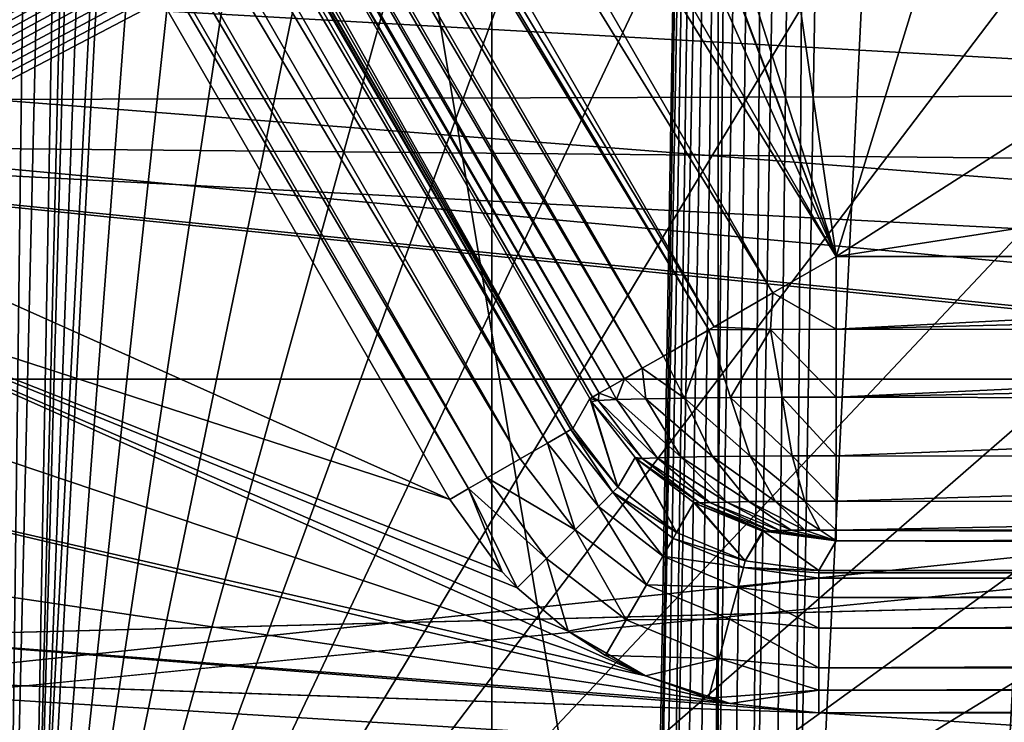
# Model space of a CAD drawing. Header units: millimetres. Extents: x -40 to 40, y -40 to 40.
# Tile 91 of 256: x -16.8 to -13.3, y -12.5 to -10.1. Entities that reach past the tile are written whole.
import ezdxf

# ---------------------------------------------------------------- set-up
doc = ezdxf.new("R2010")
doc.units = ezdxf.units.MM
doc.header["$LTSCALE"] = 26.699852
for name, color, linetype in [('1', 7, 'CONTINUOUS'), ('104', 7, 'CONTINUOUS'), ('109', 7, 'CONTINUOUS'), ('139', 7, 'CONTINUOUS'), ('16', 7, 'CONTINUOUS'), ('186', 7, 'CONTINUOUS'), ('397', 7, 'CONTINUOUS'), ('398', 7, 'CONTINUOUS'), ('406', 7, 'CONTINUOUS'), ('409', 7, 'CONTINUOUS'), ('410', 7, 'CONTINUOUS'), ('48', 7, 'CONTINUOUS'), ('60', 7, 'CONTINUOUS'), ('648', 7, 'CONTINUOUS'), ('649', 7, 'CONTINUOUS'), ('671', 7, 'CONTINUOUS'), ('672', 7, 'CONTINUOUS'), ('673', 7, 'CONTINUOUS'), ('674', 7, 'CONTINUOUS'), ('690', 7, 'CONTINUOUS'), ('691', 7, 'CONTINUOUS'), ('692', 7, 'CONTINUOUS'), ('701', 7, 'CONTINUOUS')]:
    doc.layers.add(name, color=color, linetype=linetype)

msp = doc.modelspace()

# ---------------------------------------------------------------- linework, layer by layer
at = {"layer": '1', "linetype": 'Continuous'}
for points in [[(-11.4672, 37.7988), (-15.1168, 36.4929), (-15.116, -36.4932), (-11.4672, 37.7988)], [(-11.4666, -37.799), (-11.4672, 37.7988), (-15.116, -36.4932), (-11.4666, -37.799)], [(-15.1168, 36.4929), (-18.6204, 34.8358), (-18.6197, -34.8362), (-15.1168, 36.4929)], [(-15.116, -36.4932), (-15.1168, 36.4929), (-18.6197, -34.8362), (-15.116, -36.4932)]]:
    msp.add_3dface(points, dxfattribs=at)
at = {"layer": '104', "linetype": 'Continuous'}
for points in [[(29.2335, -13.0155, -730), (30.4337, -9.8888, -730), (-30.4335, -9.8895, -730), (29.2335, -13.0155, -730)], [(-29.2331, -13.0163, -730), (29.2335, -13.0155, -730), (-30.4335, -9.8895, -730), (-29.2331, -13.0163, -730)]]:
    msp.add_3dface(points, dxfattribs=at)
at = {"layer": '109', "linetype": 'Continuous'}
for points in [[(-2.9282, -10.2915, -733), (-31.7401, -6.9868, -733), (-4.7685, -9.5787, -733), (-2.9282, -10.2915, -733)], [(-30.7984, -10.3781, -733), (-31.7401, -6.9868, -733), (-2.9282, -10.2915, -733), (-30.7984, -10.3781, -733)], [(-0.9877, -10.6543, -733), (-30.7984, -10.3781, -733), (-2.9282, -10.2915, -733), (-0.9877, -10.6543, -733)], [(-29.4959, -13.647, -733), (-30.7984, -10.3781, -733), (-0.9877, -10.6543, -733), (-29.4959, -13.647, -733)], [(0.9862, -10.6545, -733), (-29.4959, -13.647, -733), (-0.9877, -10.6543, -733), (0.9862, -10.6545, -733)], [(29.4957, -13.6475, -733), (-29.4959, -13.647, -733), (0.9862, -10.6545, -733), (29.4957, -13.6475, -733)]]:
    msp.add_3dface(points, dxfattribs=at)
at = {"layer": '139', "linetype": 'Continuous'}
for points in [[(-15.2642, -11.7415, -733), (-19.5129, -4.3825, -733), (-17.9059, -10.5612, -733), (-15.2642, -11.7415, -733)], [(-17.8453, -10.9038, -733), (-15.2642, -11.7415, -733), (-17.9059, -10.5612, -733), (-17.8453, -10.9038, -733)], [(-17.8656, -11.2525, -733), (-14.5754, -12.3617, -733), (-17.8453, -10.9038, -733), (-17.8656, -11.2525, -733)], [(-15.0799, -11.9951, -733), (-15.2642, -11.7415, -733), (-17.8453, -10.9038, -733), (-15.0799, -11.9951, -733)], [(-15.0264, -12.0515, -733), (-15.0799, -11.9951, -733), (-17.8453, -10.9038, -733), (-15.0264, -12.0515, -733)], [(-14.8469, -12.2049, -733), (-15.0264, -12.0515, -733), (-17.8453, -10.9038, -733), (-14.8469, -12.2049, -733)], [(-14.5754, -12.3617, -733), (-14.8469, -12.2049, -733), (-17.8453, -10.9038, -733), (-14.5754, -12.3617, -733)], [(-17.9657, -11.5865, -733), (-14.5754, -12.3617, -733), (-17.8656, -11.2525, -733), (-17.9657, -11.5865, -733)], [(-18.14, -11.888, -733), (-14.2772, -12.4586, -733), (-17.9657, -11.5865, -733), (-18.14, -11.888, -733)], [(-14.2772, -12.4586, -733), (-14.5754, -12.3617, -733), (-17.9657, -11.5865, -733), (-14.2772, -12.4586, -733)], [(-18.3788, -12.1409, -733), (-14.2772, -12.4586, -733), (-18.14, -11.888, -733), (-18.3788, -12.1409, -733)], [(-18.6699, -12.3321, -733), (-13.9654, -12.4913, -733), (-18.3788, -12.1409, -733), (-18.6699, -12.3321, -733)], [(-13.9654, -12.4913, -733), (-14.2772, -12.4586, -733), (-18.3788, -12.1409, -733), (-13.9654, -12.4913, -733)], [(-14.7156, -12.2902, -733), (-14.8469, -12.2049, -733), (-14.5754, -12.3617, -733), (-14.7156, -12.2902, -733)], [(-18.9964, -12.4509, -733), (24.9125, -15, -733), (-18.6699, -12.3321, -733), (-18.9964, -12.4509, -733)], [(24.9125, -15, -733), (-13.9654, -12.4913, -733), (-18.6699, -12.3321, -733), (24.9125, -15, -733)], [(-14.3535, -12.4402, -733), (-14.5754, -12.3617, -733), (-14.2772, -12.4586, -733), (-14.3535, -12.4402, -733)], [(-19.3426, -12.4913, -733), (24.9125, -15, -733), (-18.9964, -12.4509, -733), (-19.3426, -12.4913, -733)], [(-24.9125, -15, -733), (24.9125, -15, -733), (-19.3426, -12.4913, -733), (-24.9125, -15, -733)], [(-13.9654, -12.4913, -733), (24.9125, -15, -733), (13.9654, -12.4913, -733), (-13.9654, -12.4913, -733)]]:
    msp.add_3dface(points, dxfattribs=at)
at = {"layer": '16', "linetype": 'Continuous'}
for points in [[(-7.6747, -10.5065, -3.5), (-32.7611, -9.0945, -3.5), (-8.0387, -9.8129, -3.5), (-7.6747, -10.5065, -3.5)], [(-7.1551, -11.0929, -3.5), (-32.7611, -9.0945, -3.5), (-7.6747, -10.5065, -3.5), (-7.1551, -11.0929, -3.5)], [(-6.5105, -11.5379, -3.5), (-32.7611, -9.0945, -3.5), (-7.1551, -11.0929, -3.5), (-6.5105, -11.5379, -3.5)], [(-5.7778, -11.8158, -3.5), (-32.7611, -9.0945, -3.5), (-6.5105, -11.5379, -3.5), (-5.7778, -11.8158, -3.5)], [(-5, -11.9103, -3.5), (-32.7611, -9.0945, -3.5), (-5.7778, -11.8158, -3.5), (-5, -11.9103, -3.5)], [(-31.5859, -12.5831, -3.5), (-32.7611, -9.0945, -3.5), (-5, -11.9103, -3.5), (-31.5859, -12.5831, -3.5)], [(31.5856, -12.5838, -3.5), (-31.5859, -12.5831, -3.5), (-5, -11.9103, -3.5), (31.5856, -12.5838, -3.5)]]:
    msp.add_3dface(points, dxfattribs=at)
at = {"layer": '186', "linetype": 'Continuous'}
for points in [[(-29.338, -10.8245, -823.8111), (-29.4123, -10.048, -823.8246), (-2.4565, -1.9913, -823.9652), (-29.338, -10.8245, -823.8111)], [(-29.1307, -11.5765, -823.7979), (-29.338, -10.8245, -823.8111), (-2.4565, -1.9913, -823.9652), (-29.1307, -11.5765, -823.7979)], [(-28.796, -12.2822, -823.7856), (-29.1307, -11.5765, -823.7979), (-2.4565, -1.9913, -823.9652), (-28.796, -12.2822, -823.7856)], [(-28.3448, -12.919, -823.7745), (-28.796, -12.2822, -823.7856), (-2.4565, -1.9913, -823.9652), (-28.3448, -12.919, -823.7745)], [(-27.7908, -13.4678, -823.7649), (-28.3448, -12.919, -823.7745), (-2.4565, -1.9913, -823.9652), (-27.7908, -13.4678, -823.7649)], [(-27.1505, -13.9127, -823.7572), (-27.7908, -13.4678, -823.7649), (-2.4565, -1.9913, -823.9652), (-27.1505, -13.9127, -823.7572)], [(-26.4426, -14.2406, -823.7514), (-27.1505, -13.9127, -823.7572), (-2.4565, -1.9913, -823.9652), (-26.4426, -14.2406, -823.7514)], [(-25.6898, -14.4411, -823.7479), (-26.4426, -14.2406, -823.7514), (-2.4565, -1.9913, -823.9652), (-25.6898, -14.4411, -823.7479)], [(-24.9125, -14.5088, -823.7467), (-25.6898, -14.4411, -823.7479), (-2.4565, -1.9913, -823.9652), (-24.9125, -14.5088, -823.7467)], [(-2.3791, -1.9973, -823.9651), (-24.9125, -14.5088, -823.7467), (-2.4565, -1.9913, -823.9652), (-2.3791, -1.9973, -823.9651)], [(-2.3036, -2.0152, -823.9648), (-24.9125, -14.5088, -823.7467), (-2.3791, -1.9973, -823.9651), (-2.3036, -2.0152, -823.9648)], [(-2.2318, -2.0446, -823.9643), (-24.9125, -14.5088, -823.7467), (-2.3036, -2.0152, -823.9648), (-2.2318, -2.0446, -823.9643)], [(-2.1654, -2.0848, -823.9636), (-24.9125, -14.5088, -823.7467), (-2.2318, -2.0446, -823.9643), (-2.1654, -2.0848, -823.9636)], [(-2.106, -2.1347, -823.9627), (-24.9125, -14.5088, -823.7467), (-2.1654, -2.0848, -823.9636), (-2.106, -2.1347, -823.9627)], [(-2.0551, -2.1931, -823.9617), (-24.9125, -14.5088, -823.7467), (-2.106, -2.1347, -823.9627), (-2.0551, -2.1931, -823.9617)], [(-2.0138, -2.2588, -823.9606), (-24.9125, -14.5088, -823.7467), (-2.0551, -2.1931, -823.9617), (-2.0138, -2.2588, -823.9606)], [(-1.9832, -2.3301, -823.9593), (-24.9125, -14.5088, -823.7467), (-2.0138, -2.2588, -823.9606), (-1.9832, -2.3301, -823.9593)], [(-1.964, -2.4052, -823.958), (-24.9125, -14.5088, -823.7467), (-1.9832, -2.3301, -823.9593), (-1.964, -2.4052, -823.958)], [(-1.9566, -2.4826, -823.9567), (-24.9125, -14.5088, -823.7467), (-1.964, -2.4052, -823.958), (-1.9566, -2.4826, -823.9567)], [(-1.7467, -14.5087, -823.7467), (-24.9125, -14.5088, -823.7467), (-1.9566, -2.4826, -823.9567), (-1.7467, -14.5087, -823.7467)]]:
    msp.add_3dface(points, dxfattribs=at)
at = {"layer": '397', "linetype": 'Continuous'}
for points in [[(-16.6401, 0, -743.5256), (-16.9763, -14.5119, -743.3036), (-16.7818, 0, -743.5996), (-16.6401, 0, -743.5256)], [(-16.4823, 0, -743.5), (-16.8245, -14.5101, -743.2532), (-16.6401, 0, -743.5256), (-16.4823, 0, -743.5)], [(-16.7446, -14.5087, -743.2467), (-16.8245, -14.5101, -743.2532), (-16.4823, 0, -743.5), (-16.7446, -14.5087, -743.2467)], [(-16.9024, -14.5111, -743.2723), (-16.9763, -14.5119, -743.3036), (-16.6401, 0, -743.5256), (-16.9024, -14.5111, -743.2723)], [(-16.8245, -14.5101, -743.2532), (-16.9024, -14.5111, -743.2723), (-16.6401, 0, -743.5256), (-16.8245, -14.5101, -743.2532)]]:
    msp.add_3dface(points, dxfattribs=at)
at = {"layer": '398', "linetype": 'Continuous'}
for points in [[(-16.3636, -0.8161, -743.4858), (-16.7446, -14.5087, -743.2467), (-16.3951, 0, -743.5), (-16.3636, -0.8161, -743.4858)], [(-16.7446, -14.5087, -743.2467), (-16.4823, 0, -743.5), (-16.3951, 0, -743.5), (-16.7446, -14.5087, -743.2467)], [(-16.2681, -1.627, -743.4716), (-16.7446, -14.5087, -743.2467), (-16.3636, -0.8161, -743.4858), (-16.2681, -1.627, -743.4716)], [(-16.1093, -2.4279, -743.4576), (-16.7446, -14.5087, -743.2467), (-16.2681, -1.627, -743.4716), (-16.1093, -2.4279, -743.4576)], [(-15.888, -3.2139, -743.4439), (-16.7446, -14.5087, -743.2467), (-16.1093, -2.4279, -743.4576), (-15.888, -3.2139, -743.4439)], [(-15.6059, -3.98, -743.4305), (-16.7446, -14.5087, -743.2467), (-15.888, -3.2139, -743.4439), (-15.6059, -3.98, -743.4305)], [(-15.2646, -4.7211, -743.4176), (-16.7446, -14.5087, -743.2467), (-15.6059, -3.98, -743.4305), (-15.2646, -4.7211, -743.4176)], [(-14.8664, -5.4331, -743.4052), (-16.7446, -14.5087, -743.2467), (-15.2646, -4.7211, -743.4176), (-14.8664, -5.4331, -743.4052)], [(-14.4132, -6.1121, -743.3933), (-16.7446, -14.5087, -743.2467), (-14.8664, -5.4331, -743.4052), (-14.4132, -6.1121, -743.3933)], [(-13.9081, -6.7535, -743.3821), (-16.7446, -14.5087, -743.2467), (-14.4132, -6.1121, -743.3933), (-13.9081, -6.7535, -743.3821)], [(-13.3541, -7.3533, -743.3716), (-16.7446, -14.5087, -743.2467), (-13.9081, -6.7535, -743.3821), (-13.3541, -7.3533, -743.3716)], [(-12.7546, -7.908, -743.362), (-16.7446, -14.5087, -743.2467), (-13.3541, -7.3533, -743.3716), (-12.7546, -7.908, -743.362)], [(-12.1131, -8.4141, -743.3531), (-16.7446, -14.5087, -743.2467), (-12.7546, -7.908, -743.362), (-12.1131, -8.4141, -743.3531)], [(-11.4337, -8.8683, -743.3452), (-16.7446, -14.5087, -743.2467), (-12.1131, -8.4141, -743.3531), (-11.4337, -8.8683, -743.3452)], [(-10.7213, -9.2675, -743.3382), (-16.7446, -14.5087, -743.2467), (-11.4337, -8.8683, -743.3452), (-10.7213, -9.2675, -743.3382)], [(-9.98, -9.6094, -743.3323), (-16.7446, -14.5087, -743.2467), (-10.7213, -9.2675, -743.3382), (-9.98, -9.6094, -743.3323)], [(-9.214, -9.8922, -743.3273), (-16.7446, -14.5087, -743.2467), (-9.98, -9.6094, -743.3323), (-9.214, -9.8922, -743.3273)], [(-8.4281, -10.114, -743.3235), (-16.7446, -14.5087, -743.2467), (-9.214, -9.8922, -743.3273), (-8.4281, -10.114, -743.3235)], [(-7.6272, -10.2734, -743.3207), (-16.7446, -14.5087, -743.2467), (-8.4281, -10.114, -743.3235), (-7.6272, -10.2734, -743.3207)], [(16.7446, -14.5087, -743.2467), (-16.7446, -14.5087, -743.2467), (7.6272, -10.2734, -743.3207), (16.7446, -14.5087, -743.2467)], [(7.6272, -10.2734, -743.3207), (-16.7446, -14.5087, -743.2467), (6.8162, -10.3695, -743.319), (7.6272, -10.2734, -743.3207)], [(-6.8161, -10.3695, -743.319), (-16.7446, -14.5087, -743.2467), (-7.6272, -10.2734, -743.3207), (-6.8161, -10.3695, -743.319)], [(6.8162, -10.3695, -743.319), (-16.7446, -14.5087, -743.2467), (6, -10.4016, -743.3184), (6.8162, -10.3695, -743.319)], [(-6, -10.4016, -743.3184), (-16.7446, -14.5087, -743.2467), (-6.8161, -10.3695, -743.319), (-6, -10.4016, -743.3184)], [(6, -10.4016, -743.3184), (-16.7446, -14.5087, -743.2467), (-6, -10.4016, -743.3184), (6, -10.4016, -743.3184)]]:
    msp.add_3dface(points, dxfattribs=at)
at = {"layer": '406', "linetype": 'Continuous'}
for points in [[(-14.0554, -14.5087, -821.2533), (14.0554, -14.5087, -821.2533), (-13.8109, 0, -821), (-14.0554, -14.5087, -821.2533)], [(14.0554, -14.5087, -821.2533), (13.8109, 0, -821), (-13.8109, 0, -821), (14.0554, -14.5087, -821.2533)]]:
    msp.add_3dface(points, dxfattribs=at)
at = {"layer": '409', "linetype": 'Continuous'}
for points in [[(-14.5551, -14.5087, -820.7708), (-14.5465, -14.5099, -820.8471), (-14.3105, 0, -820.5175), (-14.5551, -14.5087, -820.7708)], [(-14.3105, 0, -820.5175), (-14.5465, -14.5099, -820.8471), (-14.2818, 0, -820.6678), (-14.3105, 0, -820.5175)], [(-14.0554, -14.5087, -821.2533), (-13.8109, 0, -821), (-13.962, 0, -820.9766), (-14.0554, -14.5087, -821.2533)], [(-14.5465, -14.5099, -820.8471), (-14.5264, -14.5109, -820.9211), (-14.2818, 0, -820.6678), (-14.5465, -14.5099, -820.8471)], [(-14.5264, -14.5109, -820.9211), (-14.4952, -14.5116, -820.9912), (-14.2818, 0, -820.6678), (-14.5264, -14.5109, -820.9211)], [(-14.4952, -14.5116, -820.9912), (-14.4537, -14.512, -821.0557), (-14.2091, 0, -820.8023), (-14.4952, -14.5116, -820.9912)], [(-14.2818, 0, -820.6678), (-14.4952, -14.5116, -820.9912), (-14.2091, 0, -820.8023), (-14.2818, 0, -820.6678)], [(-14.4537, -14.512, -821.0557), (-14.4028, -14.5121, -821.113), (-14.2091, 0, -820.8023), (-14.4537, -14.512, -821.0557)], [(-14.4028, -14.5121, -821.113), (-14.3437, -14.512, -821.1619), (-14.2091, 0, -820.8023), (-14.4028, -14.5121, -821.113)], [(-14.3437, -14.512, -821.1619), (-14.2778, -14.5116, -821.2012), (-14.0991, 0, -820.9086), (-14.3437, -14.512, -821.1619)], [(-14.2091, 0, -820.8023), (-14.3437, -14.512, -821.1619), (-14.0991, 0, -820.9086), (-14.2091, 0, -820.8023)], [(-14.2778, -14.5116, -821.2012), (-14.2067, -14.5109, -821.2299), (-14.0991, 0, -820.9086), (-14.2778, -14.5116, -821.2012)], [(-14.2067, -14.5109, -821.2299), (-14.132, -14.5099, -821.2474), (-13.962, 0, -820.9766), (-14.2067, -14.5109, -821.2299)], [(-14.0991, 0, -820.9086), (-14.2067, -14.5109, -821.2299), (-13.962, 0, -820.9766), (-14.0991, 0, -820.9086)], [(-14.132, -14.5099, -821.2474), (-14.0554, -14.5087, -821.2533), (-13.962, 0, -820.9766), (-14.132, -14.5099, -821.2474)]]:
    msp.add_3dface(points, dxfattribs=at)
at = {"layer": '410', "linetype": 'Continuous'}
for points in [[(-16.9819, 0, -744.0174), (-17.2442, -14.5087, -743.7641), (-14.5551, -14.5087, -820.7708), (-16.9819, 0, -744.0174)], [(-16.9819, 0, -744.0174), (-14.5551, -14.5087, -820.7708), (-14.3105, 0, -820.5175), (-16.9819, 0, -744.0174)]]:
    msp.add_3dface(points, dxfattribs=at)
at = {"layer": '48', "linetype": 'Continuous'}
for points in [[(-36.0695, -11.3179, -14), (-37.0296, -7.6101, -14), (-0.0011, -7.9465, -14), (-36.0695, -11.3179, -14)], [(36.0693, -11.3184, -14), (-36.0695, -11.3179, -14), (-0.0011, -7.9465, -14), (36.0693, -11.3184, -14)], [(36.0693, -11.3184, -14), (-34.7395, -14.9087, -14), (-36.0695, -11.3179, -14), (36.0693, -11.3184, -14)], [(36.0693, -11.3184, -14), (34.7392, -14.9093, -14), (-34.7395, -14.9087, -14), (36.0693, -11.3184, -14)]]:
    msp.add_3dface(points, dxfattribs=at)
at = {"layer": '60', "linetype": 'Continuous'}
for points in [[(-14.3201, 32.1649, -11.5), (-14.3194, -32.1653, -11.5), (-10.88, 33.4854, -11.5), (-14.3201, 32.1649, -11.5)], [(-14.3194, -32.1653, -11.5), (-10.8792, -33.4857, -11.5), (-10.88, 33.4854, -11.5), (-14.3194, -32.1653, -11.5)], [(-17.6035, 30.492, -11.5), (-17.6029, -30.4924, -11.5), (-14.3201, 32.1649, -11.5), (-17.6035, 30.492, -11.5)], [(-17.6029, -30.4924, -11.5), (-14.3194, -32.1653, -11.5), (-14.3201, 32.1649, -11.5), (-17.6029, -30.4924, -11.5)]]:
    msp.add_3dface(points, dxfattribs=at)
at = {"layer": '648', "linetype": 'Continuous'}
for points in [[(-17.5297, -2.7298, -740.5), (-18.0882, -3.6402, -740.5), (-13.9046, -10.8864, -740.5), (-17.5297, -2.7298, -740.5)], [(-16.7729, -3.3189, -740.5), (-17.5297, -2.7298, -740.5), (-13.9046, -10.8864, -740.5), (-16.7729, -3.3189, -740.5)], [(-16.184, -4.8328, -740.5), (-16.7729, -3.3189, -740.5), (-13.9046, -10.8864, -740.5), (-16.184, -4.8328, -740.5)], [(-15.3834, -6.2468, -740.5), (-16.184, -4.8328, -740.5), (-13.9046, -10.8864, -740.5), (-15.3834, -6.2468, -740.5)], [(-14.3883, -7.5304, -740.5), (-15.3834, -6.2468, -740.5), (-13.9046, -10.8864, -740.5), (-14.3883, -7.5304, -740.5)], [(-13.2194, -8.6574, -740.5), (-14.3883, -7.5304, -740.5), (-13.9046, -10.8864, -740.5), (-13.2194, -8.6574, -740.5)], [(-11.9004, -9.605, -740.5), (-13.2194, -8.6574, -740.5), (-13.9046, -10.8864, -740.5), (-11.9004, -9.605, -740.5)], [(-10.4595, -10.3529, -740.5), (-11.9004, -9.605, -740.5), (-13.9046, -10.8864, -740.5), (-10.4595, -10.3529, -740.5)], [(-8.9252, -10.8864, -740.5), (-10.4595, -10.3529, -740.5), (-13.9046, -10.8864, -740.5), (-8.9252, -10.8864, -740.5)]]:
    msp.add_3dface(points, dxfattribs=at)
at = {"layer": '649', "linetype": 'Continuous'}
for points in [[(-8.9252, -11.0178, -740.4913), (-8.9252, -10.8864, -740.5), (-13.9046, -11.1424, -740.4667), (-8.9252, -11.0178, -740.4913)], [(-8.9252, -10.8864, -740.5), (-13.9046, -10.8864, -740.5), (-13.9046, -11.1424, -740.4667), (-8.9252, -10.8864, -740.5)], [(-8.9252, -11.1507, -740.4644), (-8.9252, -11.0178, -740.4913), (-13.9046, -11.1424, -740.4667), (-8.9252, -11.1507, -740.4644)], [(-13.9046, -11.3816, -740.3688), (-8.9252, -11.1507, -740.4644), (-13.9046, -11.1424, -740.4667), (-13.9046, -11.3816, -740.3688)], [(-8.9252, -11.2757, -740.4211), (-8.9252, -11.1507, -740.4644), (-13.9046, -11.3816, -740.3688), (-8.9252, -11.2757, -740.4211)], [(-8.9252, -11.3932, -740.3621), (-8.9252, -11.2757, -740.4211), (-13.9046, -11.3816, -740.3688), (-8.9252, -11.3932, -740.3621)], [(-13.9046, -11.5877, -740.2129), (-8.9252, -11.3932, -740.3621), (-13.9046, -11.3816, -740.3688), (-13.9046, -11.5877, -740.2129)], [(-8.9252, -11.5977, -740.2029), (-8.9252, -11.3932, -740.3621), (-13.9046, -11.5877, -740.2129), (-8.9252, -11.5977, -740.2029)], [(-13.9046, -11.7469, -740.0094), (-8.9252, -11.5977, -740.2029), (-13.9046, -11.5877, -740.2129), (-13.9046, -11.7469, -740.0094)], [(-8.9252, -11.7514, -740.0017), (-8.9252, -11.5977, -740.2029), (-13.9046, -11.7469, -740.0094), (-8.9252, -11.7514, -740.0017)], [(-13.9046, -11.8487, -739.7718), (-8.9252, -11.7514, -740.0017), (-13.9046, -11.7469, -740.0094), (-13.9046, -11.8487, -739.7718)], [(-8.9252, -11.8487, -739.7718), (-8.9252, -11.7514, -740.0017), (-13.9046, -11.8487, -739.7718), (-8.9252, -11.8487, -739.7718)], [(-8.9252, -11.8758, -739.6453), (-8.9252, -11.8487, -739.7718), (-13.9046, -11.8487, -739.7718), (-8.9252, -11.8758, -739.6453)], [(-13.9046, -11.8862, -739.5175), (-8.9252, -11.8758, -739.6453), (-13.9046, -11.8487, -739.7718), (-13.9046, -11.8862, -739.5175)], [(-8.9252, -11.8862, -739.5175), (-8.9252, -11.8758, -739.6453), (-13.9046, -11.8862, -739.5175), (-8.9252, -11.8862, -739.5175)]]:
    msp.add_3dface(points, dxfattribs=at)
at = {"layer": '671', "linetype": 'Continuous'}
for points in [[(-13.9046, -10.8864, -740.5), (-18.0882, -3.6402, -740.5), (-18.31, -3.7682, -740.4667), (-13.9046, -10.8864, -740.5)], [(-18.31, -3.7682, -740.4667), (-18.5171, -3.8878, -740.3688), (-14.1265, -11.0145, -740.4666), (-18.31, -3.7682, -740.4667)], [(-13.9046, -10.8864, -740.5), (-18.31, -3.7682, -740.4667), (-14.1265, -11.0145, -740.4666), (-13.9046, -10.8864, -740.5)], [(-18.5171, -3.8878, -740.3688), (-18.6533, -3.9664, -740.2578), (-14.3335, -11.134, -740.3688), (-18.5171, -3.8878, -740.3688)], [(-14.1265, -11.0145, -740.4666), (-18.5171, -3.8878, -740.3688), (-14.3335, -11.134, -740.3688), (-14.1265, -11.0145, -740.4666)], [(-18.6533, -3.9664, -740.2578), (-18.695, -3.9905, -740.2135), (-14.3517, -11.1445, -740.3565), (-18.6533, -3.9664, -740.2578)], [(-14.3335, -11.134, -740.3688), (-18.6533, -3.9664, -740.2578), (-14.3517, -11.1445, -740.3565), (-14.3335, -11.134, -740.3688)], [(-18.695, -3.9905, -740.2135), (-18.7697, -4.0336, -740.1171), (-14.512, -11.237, -740.2129), (-18.695, -3.9905, -740.2135)], [(-14.3517, -11.1445, -740.3565), (-18.695, -3.9905, -740.2135), (-14.512, -11.237, -740.2129), (-14.3517, -11.1445, -740.3565)], [(-18.7697, -4.0336, -740.1171), (-18.8331, -4.0702, -740.0102), (-14.5865, -11.28, -740.1166), (-18.7697, -4.0336, -740.1171)], [(-14.512, -11.237, -740.2129), (-18.7697, -4.0336, -740.1171), (-14.5865, -11.28, -740.1166), (-14.512, -11.237, -740.2129)], [(-18.8331, -4.0702, -740.0102), (-18.8839, -4.0995, -739.8949), (-14.6495, -11.3164, -740.0101), (-18.8331, -4.0702, -740.0102)], [(-14.5865, -11.28, -740.1166), (-18.8331, -4.0702, -740.0102), (-14.6495, -11.3164, -740.0101), (-14.5865, -11.28, -740.1166)], [(-18.9214, -4.1212, -739.773), (-18.9449, -4.1348, -739.6465), (-14.7378, -11.3674, -739.7728), (-18.9214, -4.1212, -739.773)], [(-18.8839, -4.0995, -739.8949), (-18.9214, -4.1212, -739.773), (-14.7003, -11.3458, -739.8948), (-18.8839, -4.0995, -739.8949)], [(-14.7003, -11.3458, -739.8948), (-18.9214, -4.1212, -739.773), (-14.7378, -11.3674, -739.7728), (-14.7003, -11.3458, -739.8948)], [(-14.6495, -11.3164, -740.0101), (-18.8839, -4.0995, -739.8949), (-14.7003, -11.3458, -739.8948), (-14.6495, -11.3164, -740.0101)], [(-18.9449, -4.1348, -739.6465), (-18.9541, -4.1401, -739.5175), (-14.7614, -11.381, -739.6463), (-18.9449, -4.1348, -739.6465)], [(-14.7614, -11.381, -739.6463), (-18.9541, -4.1401, -739.5175), (-14.7705, -11.3863, -739.5175), (-14.7614, -11.381, -739.6463)], [(-14.7378, -11.3674, -739.7728), (-18.9449, -4.1348, -739.6465), (-14.7614, -11.381, -739.6463), (-14.7378, -11.3674, -739.7728)]]:
    msp.add_3dface(points, dxfattribs=at)
at = {"layer": '672', "linetype": 'Continuous'}
for points in [[(-13.9046, -11.1424, -740.4667), (-13.9046, -10.8864, -740.5), (-14.1265, -11.0145, -740.4666), (-13.9046, -11.1424, -740.4667)], [(-14.1265, -11.0145, -740.4666), (-14.3335, -11.134, -740.3688), (-14.1358, -11.1429, -740.4385), (-14.1265, -11.0145, -740.4666)], [(-13.9046, -11.1424, -740.4667), (-14.1265, -11.0145, -740.4666), (-14.1358, -11.1429, -740.4385), (-13.9046, -11.1424, -740.4667)], [(-14.3517, -11.1445, -740.3565), (-14.512, -11.237, -740.2129), (-14.438, -11.3848, -740.1835), (-14.3517, -11.1445, -740.3565)], [(-14.3517, -11.1445, -740.3565), (-14.438, -11.3848, -740.1835), (-14.2756, -11.383, -740.2847), (-14.3517, -11.1445, -740.3565)], [(-14.3335, -11.134, -740.3688), (-14.3517, -11.1445, -740.3565), (-14.1358, -11.1429, -740.4385), (-14.3335, -11.134, -740.3688)], [(-14.3517, -11.1445, -740.3565), (-14.2756, -11.383, -740.2847), (-14.1358, -11.1429, -740.4385), (-14.3517, -11.1445, -740.3565)], [(-14.2756, -11.383, -740.2847), (-14.0948, -11.3819, -740.3475), (-14.1358, -11.1429, -740.4385), (-14.2756, -11.383, -740.2847)], [(-13.9046, -11.3816, -740.3688), (-13.9046, -11.1424, -740.4667), (-14.1358, -11.1429, -740.4385), (-13.9046, -11.3816, -740.3688)], [(-14.0948, -11.3819, -740.3475), (-13.9046, -11.3816, -740.3688), (-14.1358, -11.1429, -740.4385), (-14.0948, -11.3819, -740.3475)], [(-14.512, -11.237, -740.2129), (-14.5865, -11.28, -740.1166), (-14.438, -11.3848, -740.1835), (-14.512, -11.237, -740.2129)], [(-14.5865, -11.28, -740.1166), (-14.6495, -11.3164, -740.0101), (-14.5739, -11.3872, -740.0489), (-14.5865, -11.28, -740.1166)], [(-14.5865, -11.28, -740.1166), (-14.5739, -11.3872, -740.0489), (-14.438, -11.3848, -740.1835), (-14.5865, -11.28, -740.1166)], [(-14.6495, -11.3164, -740.0101), (-14.7003, -11.3458, -739.8948), (-14.6768, -11.39, -739.8876), (-14.6495, -11.3164, -740.0101)], [(-14.6495, -11.3164, -740.0101), (-14.6768, -11.39, -739.8876), (-14.5739, -11.3872, -740.0489), (-14.6495, -11.3164, -740.0101)], [(-14.7003, -11.3458, -739.8948), (-14.7378, -11.3674, -739.7728), (-14.6768, -11.39, -739.8876), (-14.7003, -11.3458, -739.8948)], [(-14.7614, -11.381, -739.6463), (-14.7705, -11.3863, -739.5175), (-14.7414, -11.3931, -739.7075), (-14.7614, -11.381, -739.6463)], [(-14.7705, -11.3863, -739.5175), (-14.7646, -11.3964, -739.5176), (-14.7414, -11.3931, -739.7075), (-14.7705, -11.3863, -739.5175)], [(-14.7646, -11.3964, -739.5176), (-14.5863, -11.5971, -739.6742), (-14.7414, -11.3931, -739.7075), (-14.7646, -11.3964, -739.5176)], [(-14.6116, -11.5934, -739.5195), (-14.5863, -11.5971, -739.6742), (-14.7646, -11.3964, -739.5176), (-14.6116, -11.5934, -739.5195)], [(-14.7378, -11.3674, -739.7728), (-14.7614, -11.381, -739.6463), (-14.7414, -11.3931, -739.7075), (-14.7378, -11.3674, -739.7728)], [(-14.7378, -11.3674, -739.7728), (-14.7414, -11.3931, -739.7075), (-14.6768, -11.39, -739.8876), (-14.7378, -11.3674, -739.7728)], [(-14.7414, -11.3931, -739.7075), (-14.5336, -11.5945, -739.8209), (-14.6768, -11.39, -739.8876), (-14.7414, -11.3931, -739.7075)], [(-14.5863, -11.5971, -739.6742), (-14.5336, -11.5945, -739.8209), (-14.7414, -11.3931, -739.7075), (-14.5863, -11.5971, -739.6742)], [(-14.6768, -11.39, -739.8876), (-14.4498, -11.5922, -739.9523), (-14.5739, -11.3872, -740.0489), (-14.6768, -11.39, -739.8876)], [(-14.5336, -11.5945, -739.8209), (-14.4498, -11.5922, -739.9523), (-14.6768, -11.39, -739.8876), (-14.5336, -11.5945, -739.8209)], [(-14.5739, -11.3872, -740.0489), (-14.3391, -11.5903, -740.062), (-14.438, -11.3848, -740.1835), (-14.5739, -11.3872, -740.0489)], [(-14.4498, -11.5922, -739.9523), (-14.3391, -11.5903, -740.062), (-14.5739, -11.3872, -740.0489), (-14.4498, -11.5922, -739.9523)], [(-14.438, -11.3848, -740.1835), (-14.2068, -11.5889, -740.1444), (-14.2756, -11.383, -740.2847), (-14.438, -11.3848, -740.1835)], [(-14.3391, -11.5903, -740.062), (-14.2068, -11.5889, -740.1444), (-14.438, -11.3848, -740.1835), (-14.3391, -11.5903, -740.062)], [(-14.2756, -11.383, -740.2847), (-14.0596, -11.588, -740.1955), (-14.0948, -11.3819, -740.3475), (-14.2756, -11.383, -740.2847)], [(-14.2068, -11.5889, -740.1444), (-14.0596, -11.588, -740.1955), (-14.2756, -11.383, -740.2847), (-14.2068, -11.5889, -740.1444)], [(-13.9046, -11.5877, -740.2129), (-13.9046, -11.3816, -740.3688), (-14.0948, -11.3819, -740.3475), (-13.9046, -11.5877, -740.2129)], [(-14.0596, -11.588, -740.1955), (-13.9046, -11.5877, -740.2129), (-14.0948, -11.3819, -740.3475), (-14.0596, -11.588, -740.1955)], [(-14.6052, -11.5998, -739.5195), (-14.5863, -11.5971, -739.6742), (-14.6116, -11.5934, -739.5195), (-14.6052, -11.5998, -739.5195)], [(-14.6052, -11.5998, -739.5195), (-14.3856, -11.7536, -739.6293), (-14.5863, -11.5971, -739.6742), (-14.6052, -11.5998, -739.5195)], [(-14.4045, -11.7522, -739.5202), (-14.3856, -11.7536, -739.6293), (-14.6052, -11.5998, -739.5195), (-14.4045, -11.7522, -739.5202)], [(-14.5863, -11.5971, -739.6742), (-14.3484, -11.7518, -739.7328), (-14.5336, -11.5945, -739.8209), (-14.5863, -11.5971, -739.6742)], [(-14.3856, -11.7536, -739.6293), (-14.3484, -11.7518, -739.7328), (-14.5863, -11.5971, -739.6742), (-14.3856, -11.7536, -739.6293)], [(-14.5336, -11.5945, -739.8209), (-14.2893, -11.7501, -739.8255), (-14.4498, -11.5922, -739.9523), (-14.5336, -11.5945, -739.8209)], [(-14.3484, -11.7518, -739.7328), (-14.2893, -11.7501, -739.8255), (-14.5336, -11.5945, -739.8209), (-14.3484, -11.7518, -739.7328)], [(-14.4498, -11.5922, -739.9523), (-14.2112, -11.7488, -739.9029), (-14.3391, -11.5903, -740.062), (-14.4498, -11.5922, -739.9523)], [(-14.2893, -11.7501, -739.8255), (-14.2112, -11.7488, -739.9029), (-14.4498, -11.5922, -739.9523), (-14.2893, -11.7501, -739.8255)], [(-14.3391, -11.5903, -740.062), (-14.1178, -11.7478, -739.961), (-14.2068, -11.5889, -740.1444), (-14.3391, -11.5903, -740.062)], [(-14.2112, -11.7488, -739.9029), (-14.1178, -11.7478, -739.961), (-14.3391, -11.5903, -740.062), (-14.2112, -11.7488, -739.9029)], [(-14.2068, -11.5889, -740.1444), (-14.0139, -11.7471, -739.9971), (-14.0596, -11.588, -740.1955), (-14.2068, -11.5889, -740.1444)], [(-14.1178, -11.7478, -739.961), (-14.0139, -11.7471, -739.9971), (-14.2068, -11.5889, -740.1444), (-14.1178, -11.7478, -739.961)], [(-13.9046, -11.7469, -740.0094), (-13.9046, -11.5877, -740.2129), (-14.0596, -11.588, -740.1955), (-13.9046, -11.7469, -740.0094)], [(-14.0139, -11.7471, -739.9971), (-13.9046, -11.7469, -740.0094), (-14.0596, -11.588, -740.1955), (-14.0139, -11.7471, -739.9971)], [(-14.3989, -11.7555, -739.5202), (-14.3856, -11.7536, -739.6293), (-14.4045, -11.7522, -739.5202), (-14.3989, -11.7555, -739.5202)], [(-14.3989, -11.7555, -739.5202), (-14.1528, -11.8522, -739.5758), (-14.3856, -11.7536, -739.6293), (-14.3989, -11.7555, -739.5202)], [(-14.1634, -11.8521, -739.5195), (-14.1528, -11.8522, -739.5758), (-14.3989, -11.7555, -739.5202), (-14.1634, -11.8521, -739.5195)], [(-14.3856, -11.7536, -739.6293), (-14.1336, -11.8512, -739.6292), (-14.3484, -11.7518, -739.7328), (-14.3856, -11.7536, -739.6293)], [(-14.1528, -11.8522, -739.5758), (-14.1336, -11.8512, -739.6292), (-14.3856, -11.7536, -739.6293), (-14.1528, -11.8522, -739.5758)], [(-14.3484, -11.7518, -739.7328), (-14.1031, -11.8504, -739.677), (-14.2893, -11.7501, -739.8255), (-14.3484, -11.7518, -739.7328)], [(-14.1336, -11.8512, -739.6292), (-14.1031, -11.8504, -739.677), (-14.3484, -11.7518, -739.7328), (-14.1336, -11.8512, -739.6292)], [(-14.2893, -11.7501, -739.8255), (-14.0628, -11.8497, -739.7169), (-14.2112, -11.7488, -739.9029), (-14.2893, -11.7501, -739.8255)], [(-14.1031, -11.8504, -739.677), (-14.0628, -11.8497, -739.7169), (-14.2893, -11.7501, -739.8255), (-14.1031, -11.8504, -739.677)], [(-14.2112, -11.7488, -739.9029), (-14.0146, -11.8492, -739.7469), (-14.1178, -11.7478, -739.961), (-14.2112, -11.7488, -739.9029)], [(-14.0628, -11.8497, -739.7169), (-14.0146, -11.8492, -739.7469), (-14.2112, -11.7488, -739.9029), (-14.0628, -11.8497, -739.7169)], [(-14.1178, -11.7478, -739.961), (-13.961, -11.8488, -739.7655), (-14.0139, -11.7471, -739.9971), (-14.1178, -11.7478, -739.961)], [(-14.0146, -11.8492, -739.7469), (-13.961, -11.8488, -739.7655), (-14.1178, -11.7478, -739.961), (-14.0146, -11.8492, -739.7469)], [(-13.9046, -11.8487, -739.7718), (-13.9046, -11.7469, -740.0094), (-14.0139, -11.7471, -739.9971), (-13.9046, -11.8487, -739.7718)], [(-13.961, -11.8488, -739.7655), (-13.9046, -11.8487, -739.7718), (-14.0139, -11.7471, -739.9971), (-13.961, -11.8488, -739.7655)], [(-14.1031, -11.8504, -739.677), (-13.9046, -11.8862, -739.5175), (-14.0628, -11.8497, -739.7169), (-14.1031, -11.8504, -739.677)], [(-14.0628, -11.8497, -739.7169), (-13.9046, -11.8862, -739.5175), (-14.0146, -11.8492, -739.7469), (-14.0628, -11.8497, -739.7169)], [(-14.0146, -11.8492, -739.7469), (-13.9046, -11.8862, -739.5175), (-13.961, -11.8488, -739.7655), (-14.0146, -11.8492, -739.7469)], [(-13.9046, -11.8862, -739.5175), (-13.9046, -11.8487, -739.7718), (-13.961, -11.8488, -739.7655), (-13.9046, -11.8862, -739.5175)], [(-14.1596, -11.8531, -739.5194), (-14.1528, -11.8522, -739.5758), (-14.1634, -11.8521, -739.5195), (-14.1596, -11.8531, -739.5194)], [(-14.1596, -11.8531, -739.5194), (-13.9046, -11.8862, -739.5175), (-14.1528, -11.8522, -739.5758), (-14.1596, -11.8531, -739.5194)], [(-14.1528, -11.8522, -739.5758), (-13.9046, -11.8862, -739.5175), (-14.1336, -11.8512, -739.6292), (-14.1528, -11.8522, -739.5758)], [(-14.1336, -11.8512, -739.6292), (-13.9046, -11.8862, -739.5175), (-14.1031, -11.8504, -739.677), (-14.1336, -11.8512, -739.6292)]]:
    msp.add_3dface(points, dxfattribs=at)
at = {"layer": '673', "linetype": 'Continuous'}
for points in [[(-14.6728, -11.6982, -733.4903), (-14.7705, -11.3863, -739.5175), (-14.8313, -11.4915, -733.4913), (-14.6728, -11.6982, -733.4903)], [(-14.7646, -11.3964, -739.5176), (-14.7705, -11.3863, -739.5175), (-14.6728, -11.6982, -733.4903), (-14.7646, -11.3964, -739.5176)], [(-14.6116, -11.5934, -739.5195), (-14.7646, -11.3964, -739.5176), (-14.6728, -11.6982, -733.4903), (-14.6116, -11.5934, -739.5195)], [(-14.4655, -11.8574, -733.4899), (-14.6116, -11.5934, -739.5195), (-14.6728, -11.6982, -733.4903), (-14.4655, -11.8574, -733.4899)], [(-14.6052, -11.5998, -739.5195), (-14.6116, -11.5934, -739.5195), (-14.4655, -11.8574, -733.4899), (-14.6052, -11.5998, -739.5195)], [(-14.4045, -11.7522, -739.5202), (-14.6052, -11.5998, -739.5195), (-14.4655, -11.8574, -733.4899), (-14.4045, -11.7522, -739.5202)], [(-14.2242, -11.9574, -733.4903), (-14.4045, -11.7522, -739.5202), (-14.4655, -11.8574, -733.4899), (-14.2242, -11.9574, -733.4903)], [(-14.3989, -11.7555, -739.5202), (-14.4045, -11.7522, -739.5202), (-14.2242, -11.9574, -733.4903), (-14.3989, -11.7555, -739.5202)], [(-14.1634, -11.8521, -739.5195), (-14.3989, -11.7555, -739.5202), (-14.2242, -11.9574, -733.4903), (-14.1634, -11.8521, -739.5195)], [(-14.1596, -11.8531, -739.5194), (-14.1634, -11.8521, -739.5195), (-14.2242, -11.9574, -733.4903), (-14.1596, -11.8531, -739.5194)], [(-13.9654, -11.9914, -733.4913), (-14.1596, -11.8531, -739.5194), (-14.2242, -11.9574, -733.4903), (-13.9654, -11.9914, -733.4913)], [(-13.9046, -11.8862, -739.5175), (-14.1596, -11.8531, -739.5194), (-13.9654, -11.9914, -733.4913), (-13.9046, -11.8862, -739.5175)]]:
    msp.add_3dface(points, dxfattribs=at)
at = {"layer": '674', "linetype": 'Continuous'}
for points in [[(-13.9046, -11.8862, -739.5175), (-13.9654, -11.9914, -733.4913), (13.9654, -11.9914, -733.4913), (-13.9046, -11.8862, -739.5175)], [(-8.9252, -11.8862, -739.5175), (-13.9046, -11.8862, -739.5175), (13.9654, -11.9914, -733.4913), (-8.9252, -11.8862, -739.5175)]]:
    msp.add_3dface(points, dxfattribs=at)
at = {"layer": '690', "linetype": 'Continuous'}
for points in [[(13.9654, -11.9991, -733.4124), (13.9654, -11.9914, -733.4913), (-13.9654, -11.9987, -733.4146), (13.9654, -11.9991, -733.4124)], [(13.9654, -11.9914, -733.4913), (-13.9654, -11.9914, -733.4913), (-13.9654, -11.9987, -733.4146), (13.9654, -11.9914, -733.4913)], [(-13.9654, -12.0178, -733.3394), (13.9654, -11.9991, -733.4124), (-13.9654, -11.9987, -733.4146), (-13.9654, -12.0178, -733.3394)], [(13.9654, -12.0199, -733.3335), (13.9654, -11.9991, -733.4124), (-13.9654, -12.0178, -733.3394), (13.9654, -12.0199, -733.3335)], [(-13.9654, -12.0863, -733.2068), (13.9654, -12.0199, -733.3335), (-13.9654, -12.0178, -733.3394), (-13.9654, -12.0863, -733.2068)], [(13.9654, -12.0945, -733.1959), (13.9654, -12.0199, -733.3335), (-13.9654, -12.0863, -733.2068), (13.9654, -12.0945, -733.1959)], [(-13.9654, -12.1942, -733.0979), (13.9654, -12.0945, -733.1959), (-13.9654, -12.0863, -733.2068), (-13.9654, -12.1942, -733.0979)], [(13.9654, -12.2053, -733.0899), (13.9654, -12.0945, -733.1959), (-13.9654, -12.1942, -733.0979), (13.9654, -12.2053, -733.0899)], [(-13.9654, -12.3331, -733.0257), (13.9654, -12.2053, -733.0899), (-13.9654, -12.1942, -733.0979), (-13.9654, -12.3331, -733.0257)], [(13.9654, -12.339, -733.0238), (13.9654, -12.2053, -733.0899), (-13.9654, -12.3331, -733.0257), (13.9654, -12.339, -733.0238)], [(-13.9654, -12.4123, -733.0063), (13.9654, -12.339, -733.0238), (-13.9654, -12.3331, -733.0257), (-13.9654, -12.4123, -733.0063)], [(13.9654, -12.4145, -733.0059), (13.9654, -12.339, -733.0238), (-13.9654, -12.4123, -733.0063), (13.9654, -12.4145, -733.0059)], [(-13.9654, -12.4913, -733), (13.9654, -12.4145, -733.0059), (-13.9654, -12.4123, -733.0063), (-13.9654, -12.4913, -733)], [(-13.9654, -12.4913, -733), (13.9654, -12.4913, -733), (13.9654, -12.4145, -733.0059), (-13.9654, -12.4913, -733)]]:
    msp.add_3dface(points, dxfattribs=at)
at = {"layer": '691', "linetype": 'Continuous'}
for points in [[(-14.8559, -11.5057, -733.3335), (-14.69, -11.7155, -733.3454), (-14.8379, -11.4953, -733.4124), (-14.8559, -11.5057, -733.3335)], [(-14.6728, -11.6982, -733.4903), (-14.8313, -11.4915, -733.4913), (-14.8379, -11.4953, -733.4124), (-14.6728, -11.6982, -733.4903)], [(-14.69, -11.7155, -733.3454), (-14.6728, -11.6982, -733.4903), (-14.8379, -11.4953, -733.4124), (-14.69, -11.7155, -733.3454)], [(-14.9205, -11.543, -733.1959), (-14.741, -11.7664, -733.2046), (-14.8559, -11.5057, -733.3335), (-14.9205, -11.543, -733.1959)], [(-14.741, -11.7664, -733.2046), (-14.69, -11.7155, -733.3454), (-14.8559, -11.5057, -733.3335), (-14.741, -11.7664, -733.2046)], [(-15.0165, -11.5984, -733.0899), (-14.823, -11.8483, -733.091), (-14.9205, -11.543, -733.1959), (-15.0165, -11.5984, -733.0899)], [(-14.823, -11.8483, -733.091), (-14.741, -11.7664, -733.2046), (-14.9205, -11.543, -733.1959), (-14.823, -11.8483, -733.091)], [(-15.1323, -11.6653, -733.0238), (-14.823, -11.8483, -733.091), (-15.0165, -11.5984, -733.0899), (-15.1323, -11.6653, -733.0238)], [(-15.1977, -11.703, -733.0059), (-14.9236, -11.9488, -733.0216), (-15.1323, -11.6653, -733.0238), (-15.1977, -11.703, -733.0059)], [(-14.9236, -11.9488, -733.0216), (-14.823, -11.8483, -733.091), (-15.1323, -11.6653, -733.0238), (-14.9236, -11.9488, -733.0216)], [(-15.2642, -11.7415, -733), (-15.0799, -11.9951, -733), (-15.1977, -11.703, -733.0059), (-15.2642, -11.7415, -733)], [(-15.0799, -11.9951, -733), (-15.0264, -12.0515, -733), (-15.1977, -11.703, -733.0059), (-15.0799, -11.9951, -733)], [(-15.0264, -12.0515, -733), (-14.9236, -11.9488, -733.0216), (-15.1977, -11.703, -733.0059), (-15.0264, -12.0515, -733)], [(-14.4655, -11.8574, -733.4899), (-14.6728, -11.6982, -733.4903), (-14.69, -11.7155, -733.3454), (-14.4655, -11.8574, -733.4899)], [(-14.741, -11.7664, -733.2046), (-14.5139, -11.941, -733.2045), (-14.69, -11.7155, -733.3454), (-14.741, -11.7664, -733.2046)], [(-14.5139, -11.941, -733.2045), (-14.4778, -11.8786, -733.3452), (-14.69, -11.7155, -733.3454), (-14.5139, -11.941, -733.2045)], [(-14.4778, -11.8786, -733.3452), (-14.4655, -11.8574, -733.4899), (-14.69, -11.7155, -733.3454), (-14.4778, -11.8786, -733.3452)], [(-14.823, -11.8483, -733.091), (-14.5718, -12.0413, -733.0909), (-14.741, -11.7664, -733.2046), (-14.823, -11.8483, -733.091)], [(-14.5718, -12.0413, -733.0909), (-14.5139, -11.941, -733.2045), (-14.741, -11.7664, -733.2046), (-14.5718, -12.0413, -733.0909)], [(-14.9236, -11.9488, -733.0216), (-14.6429, -12.1644, -733.0216), (-14.823, -11.8483, -733.091), (-14.9236, -11.9488, -733.0216)], [(-14.6429, -12.1644, -733.0216), (-14.5718, -12.0413, -733.0909), (-14.823, -11.8483, -733.091), (-14.6429, -12.1644, -733.0216)], [(-14.5139, -11.941, -733.2045), (-14.2305, -11.9809, -733.3454), (-14.4778, -11.8786, -733.3452), (-14.5139, -11.941, -733.2045)], [(-14.2242, -11.9574, -733.4903), (-14.4655, -11.8574, -733.4899), (-14.4778, -11.8786, -733.3452), (-14.2242, -11.9574, -733.4903)], [(-14.2305, -11.9809, -733.3454), (-14.2242, -11.9574, -733.4903), (-14.4778, -11.8786, -733.3452), (-14.2305, -11.9809, -733.3454)], [(-15.0264, -12.0515, -733), (-14.8469, -12.2049, -733), (-14.9236, -11.9488, -733.0216), (-15.0264, -12.0515, -733)], [(-14.8469, -12.2049, -733), (-14.6429, -12.1644, -733.0216), (-14.9236, -11.9488, -733.0216), (-14.8469, -12.2049, -733)], [(-14.5718, -12.0413, -733.0909), (-14.2491, -12.0506, -733.2046), (-14.5139, -11.941, -733.2045), (-14.5718, -12.0413, -733.0909)], [(-14.2491, -12.0506, -733.2046), (-14.2305, -11.9809, -733.3454), (-14.5139, -11.941, -733.2045), (-14.2491, -12.0506, -733.2046)], [(-14.2491, -12.0506, -733.2046), (-13.9654, -12.0178, -733.3394), (-14.2305, -11.9809, -733.3454), (-14.2491, -12.0506, -733.2046)], [(-13.9654, -11.9914, -733.4913), (-14.2242, -11.9574, -733.4903), (-14.2305, -11.9809, -733.3454), (-13.9654, -11.9914, -733.4913)], [(-13.9654, -11.9987, -733.4146), (-13.9654, -11.9914, -733.4913), (-14.2305, -11.9809, -733.3454), (-13.9654, -11.9987, -733.4146)], [(-13.9654, -12.0178, -733.3394), (-13.9654, -11.9987, -733.4146), (-14.2305, -11.9809, -733.3454), (-13.9654, -12.0178, -733.3394)], [(-13.9654, -12.0863, -733.2068), (-13.9654, -12.0178, -733.3394), (-14.2491, -12.0506, -733.2046), (-13.9654, -12.0863, -733.2068)], [(-14.6429, -12.1644, -733.0216), (-14.2791, -12.1625, -733.091), (-14.5718, -12.0413, -733.0909), (-14.6429, -12.1644, -733.0216)], [(-14.2791, -12.1625, -733.091), (-14.2491, -12.0506, -733.2046), (-14.5718, -12.0413, -733.0909), (-14.2791, -12.1625, -733.091)], [(-14.2791, -12.1625, -733.091), (-13.9654, -12.1942, -733.0979), (-14.2491, -12.0506, -733.2046), (-14.2791, -12.1625, -733.091)], [(-13.9654, -12.1942, -733.0979), (-13.9654, -12.0863, -733.2068), (-14.2491, -12.0506, -733.2046), (-13.9654, -12.1942, -733.0979)], [(-14.8469, -12.2049, -733), (-14.7156, -12.2902, -733), (-14.6429, -12.1644, -733.0216), (-14.8469, -12.2049, -733)], [(-14.7156, -12.2902, -733), (-14.3159, -12.2999, -733.0216), (-14.6429, -12.1644, -733.0216), (-14.7156, -12.2902, -733)], [(-14.3159, -12.2999, -733.0216), (-14.2791, -12.1625, -733.091), (-14.6429, -12.1644, -733.0216), (-14.3159, -12.2999, -733.0216)], [(-14.3159, -12.2999, -733.0216), (-13.9654, -12.3331, -733.0257), (-14.2791, -12.1625, -733.091), (-14.3159, -12.2999, -733.0216)], [(-13.9654, -12.3331, -733.0257), (-13.9654, -12.1942, -733.0979), (-14.2791, -12.1625, -733.091), (-13.9654, -12.3331, -733.0257)], [(-14.7156, -12.2902, -733), (-14.5754, -12.3617, -733), (-14.3159, -12.2999, -733.0216), (-14.7156, -12.2902, -733)], [(-14.5754, -12.3617, -733), (-14.3535, -12.4402, -733), (-14.3159, -12.2999, -733.0216), (-14.5754, -12.3617, -733)], [(-14.3535, -12.4402, -733), (-13.9654, -12.4123, -733.0063), (-14.3159, -12.2999, -733.0216), (-14.3535, -12.4402, -733)], [(-13.9654, -12.4123, -733.0063), (-13.9654, -12.3331, -733.0257), (-14.3159, -12.2999, -733.0216), (-13.9654, -12.4123, -733.0063)], [(-14.3535, -12.4402, -733), (-14.2772, -12.4586, -733), (-13.9654, -12.4123, -733.0063), (-14.3535, -12.4402, -733)], [(-14.2772, -12.4586, -733), (-13.9654, -12.4913, -733), (-13.9654, -12.4123, -733.0063), (-14.2772, -12.4586, -733)]]:
    msp.add_3dface(points, dxfattribs=at)
at = {"layer": '692', "linetype": 'Continuous'}
for points in [[(-19.1622, -4.18, -733.2068), (-14.8559, -11.5057, -733.3335), (-19.1028, -4.1458, -733.3394), (-19.1622, -4.18, -733.2068)], [(-19.1028, -4.1458, -733.3394), (-14.8379, -11.4953, -733.4124), (-19.0863, -4.1362, -733.4146), (-19.1028, -4.1458, -733.3394)], [(-14.8559, -11.5057, -733.3335), (-14.8379, -11.4953, -733.4124), (-19.1028, -4.1458, -733.3394), (-14.8559, -11.5057, -733.3335)], [(-14.8313, -11.4915, -733.4913), (-19.08, -4.1326, -733.4913), (-19.0863, -4.1362, -733.4146), (-14.8313, -11.4915, -733.4913)], [(-14.8379, -11.4953, -733.4124), (-14.8313, -11.4915, -733.4913), (-19.0863, -4.1362, -733.4146), (-14.8379, -11.4953, -733.4124)], [(-19.2555, -4.2339, -733.0979), (-14.9205, -11.543, -733.1959), (-19.1622, -4.18, -733.2068), (-19.2555, -4.2339, -733.0979)], [(-14.9205, -11.543, -733.1959), (-14.8559, -11.5057, -733.3335), (-19.1622, -4.18, -733.2068), (-14.9205, -11.543, -733.1959)], [(-19.3758, -4.3034, -733.0257), (-15.0165, -11.5984, -733.0899), (-19.2555, -4.2339, -733.0979), (-19.3758, -4.3034, -733.0257)], [(-15.0165, -11.5984, -733.0899), (-14.9205, -11.543, -733.1959), (-19.2555, -4.2339, -733.0979), (-15.0165, -11.5984, -733.0899)], [(-19.4445, -4.343, -733.0063), (-15.1323, -11.6653, -733.0238), (-19.3758, -4.3034, -733.0257), (-19.4445, -4.343, -733.0063)], [(-15.1323, -11.6653, -733.0238), (-15.0165, -11.5984, -733.0899), (-19.3758, -4.3034, -733.0257), (-15.1323, -11.6653, -733.0238)], [(-19.5129, -4.3825, -733), (-15.1977, -11.703, -733.0059), (-19.4445, -4.343, -733.0063), (-19.5129, -4.3825, -733)], [(-15.1977, -11.703, -733.0059), (-15.1323, -11.6653, -733.0238), (-19.4445, -4.343, -733.0063), (-15.1977, -11.703, -733.0059)], [(-19.5129, -4.3825, -733), (-15.2642, -11.7415, -733), (-15.1977, -11.703, -733.0059), (-19.5129, -4.3825, -733)]]:
    msp.add_3dface(points, dxfattribs=at)
at = {"layer": '701', "linetype": 'Continuous'}
for points in [[(-19.017, -4.1363, -736.5056), (-19.08, -4.1326, -733.4913), (-14.8313, -11.4915, -733.4913), (-19.017, -4.1363, -736.5056)], [(-18.9541, -4.1401, -739.5175), (-19.017, -4.1363, -736.5056), (-14.8313, -11.4915, -733.4913), (-18.9541, -4.1401, -739.5175)], [(-14.7705, -11.3863, -739.5175), (-18.9541, -4.1401, -739.5175), (-14.8313, -11.4915, -733.4913), (-14.7705, -11.3863, -739.5175)]]:
    msp.add_3dface(points, dxfattribs=at)

doc.saveas('drawing.dxf')
